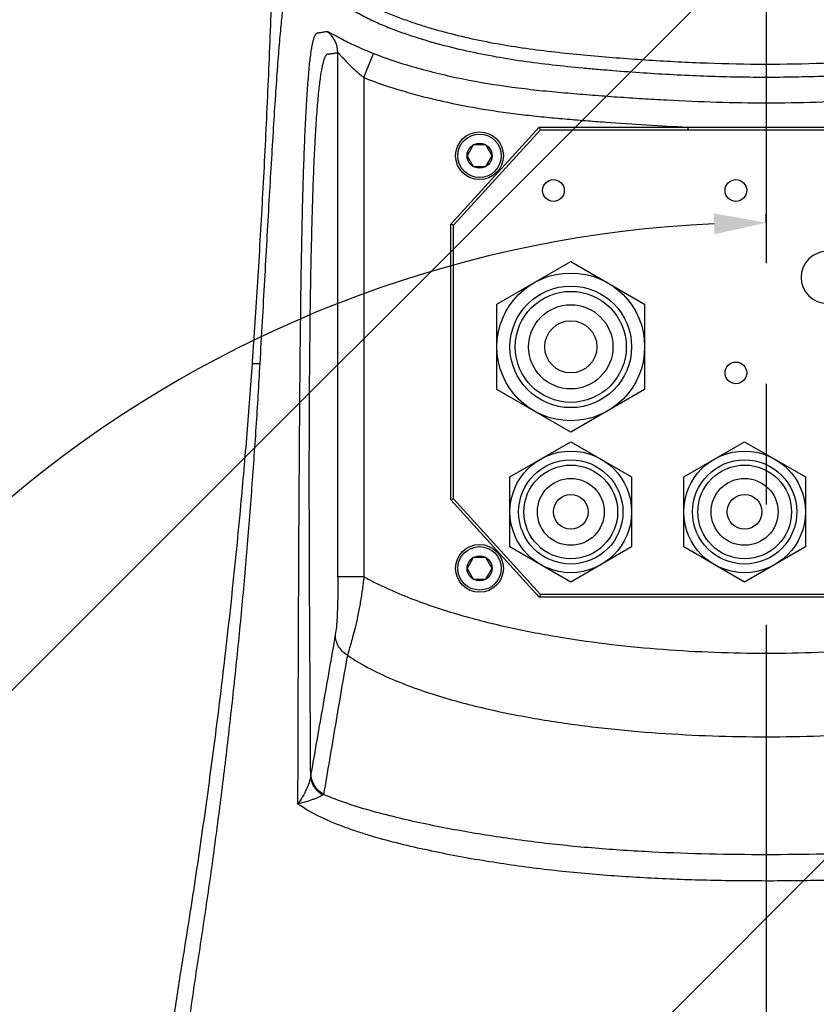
# Model space of a CAD drawing. Header units: millimetres. Extents: x 16 to 3344, y 34 to 2360.
# Tile 65 of 101: x 1954 to 2046, y 1885 to 1999. Entities that reach past the tile are written whole.
import ezdxf

# ---------------------------------------------------------------- set-up
doc = ezdxf.new("R2010")
doc.units = ezdxf.units.MM
doc.header["$LTSCALE"] = 185.02
doc.header["$PDMODE"] = 3
doc.header["$PDSIZE"] = 0.3
doc.linetypes.add('CENTER', pattern=[0.6, 0.375, -0.075, 0.075, -0.075])
doc.layers.get('0').update_dxf_attribs({"linetype": 'CONTINUOUS'})
doc.layers.get('Defpoints').update_dxf_attribs({"linetype": 'CONTINUOUS'})
for name, color, linetype in [('DEFAULT_1', 7, 'CENTER'), ('new_view_7_VBL27', 7, 'CONTINUOUS'), ('TOP_ASM_PBL30', 7, 'CONTINUOUS')]:
    doc.layers.add(name, color=color, linetype=linetype)
doc.styles.get("Standard").update_dxf_attribs({"font": 'malgun.ttf'})
doc.dimstyles.new('DIMSTYLE_4', dxfattribs={"dimtxt": 16, "dimasz": 6, "dimexe": 1, "dimexo": 0.5, "dimgap": 4, "dimtad": 1, "dimdec": 1, "dimdsep": 46, "dimtxsty": 'Standard', "dimblk": '_FILLED', "dimblk1": '_FILLED', "dimblk2": '_FILLED', "dimcen": 0.09, "dimclrt": 134, "dimazin": 2, "dimtp": 0.5, "dimtm": 0.5, "dimtfac": 1, "dimtdec": 65535, "dimtofl": 0, "dimtmove": 0, "dimatfit": 3, "dimldrblk": '_FILLED', "dimfxl": 1, "dimtolj": 1, "dimarcsym": 0})
doc.dimstyles.new('DIMSTYLE_6', dxfattribs={"dimtxt": 16, "dimasz": 6, "dimexe": 1, "dimexo": 0.5, "dimtad": 1, "dimdsep": 46, "dimtxsty": 'Standard', "dimblk": '_FILLED', "dimblk1": '_FILLED', "dimblk2": '_FILLED', "dimcen": 0.09, "dimclrt": 134, "dimazin": 2, "dimtp": 0.8, "dimtm": 0.8, "dimtfac": 1, "dimtofl": 0, "dimtmove": 0, "dimatfit": 1, "dimldrblk": '_FILLED', "dimfxl": 1, "dimtolj": 1, "dimarcsym": 0})

# ---------------------------------------------------------------- blocks, each defined once
blk = doc.blocks.new('_FILLED')
at = {"color": 0, "linetype": 'ByBlock'}
blk.add_solid([(0, 0), (-1, 0.2), (-1, -0.2)], dxfattribs=at)
blk = doc.blocks.new('*D6')
at = {"color": 0, "lineweight": -2, "transparency": 16777216}
for p, q in [((2040, 1975.2), (2040, 1976.2)), ((1962.4, 1729.08), (1961.82, 1728.26))]:
    blk.add_line(p, q, dxfattribs=at)
blk.add_arc((2040, 1839.91), 135.29, 92.5411, 232.4589, dxfattribs=at)
at = {"layer": 'Defpoints', "color": 0, "transparency": 16777216}
for p in [(2040, 1974.7), (2040, 1973.35), (1938.93, 1929.85), (1963.46, 1730.6), (1962.68, 1729.49)]:
    blk.add_point(p, dxfattribs=at)
at = {"color": 0, "lineweight": -2, "transparency": 16777216, "xscale": 6, "yscale": 6, "zscale": 6}
for p, rotation in [((2040, 1975.2), 1.270567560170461), ((1962.4, 1729.08), 323.7294324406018)]:
    blk.add_blockref('_FILLED', p, dxfattribs=dict(at, rotation=rotation))
at = {"color": 134, "transparency": 16777216, "insert": (1886.81, 1888.21), "char_height": 16, "width": 47.4667, "attachment_point": 2, "rotation": 72.5, "line_spacing_factor": 0.9}
blk.add_mtext('\\A1;145°', dxfattribs=at)
blk = doc.blocks.new('*D7')
at = {"color": 0, "lineweight": -2, "transparency": 16777216}
for p, q in [((2040, 2041.91), (2040, 2096.33)), ((1809.42, 1310.61), (1778.21, 1266.03))]:
    blk.add_line(p, q, dxfattribs=at)
blk.add_arc((2040, 1639.91), 455.42, 90.7549, 234.2451, dxfattribs=at)
at = {"layer": 'Defpoints', "color": 0, "transparency": 16777216}
for p in [(2040, 2041.41), (2040, 2036.86), (1699.79, 1942.67), (1812.32, 1314.75), (1809.71, 1311.02)]:
    blk.add_point(p, dxfattribs=at)
at = {"color": 0, "lineweight": -2, "transparency": 16777216, "xscale": 6, "yscale": 6, "zscale": 6}
for p, rotation in [((2040, 2095.33), 0.3774296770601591), ((1778.78, 1266.85), 324.6225703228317)]:
    blk.add_blockref('_FILLED', p, dxfattribs=dict(at, rotation=rotation))
at = {"color": 134, "transparency": 16777216, "insert": (1581.5, 1784.47), "char_height": 16, "width": 47.4667, "attachment_point": 2, "rotation": 72.5, "line_spacing_factor": 0.9}
blk.add_mtext('\\A1;145°', dxfattribs=at)
blk = doc.blocks.new('*D10')
at = {"color": 0, "lineweight": -2, "transparency": 16777216}
for p, q in [((2366.98, 1880.57), (2439.64, 1934.05)), ((2439.64, 1934.05), (2492.25, 1934.05)), ((2039.91, 1639.91), (2040.09, 1639.91)), ((2040, 1639.82), (2040, 1640))]:
    blk.add_line(p, q, dxfattribs=at)
at = {"layer": 'Defpoints', "color": 0, "transparency": 16777216}
for p in [(2362.15, 1877.02), (1717.85, 1402.8)]:
    blk.add_point(p, dxfattribs=at)
at = {"color": 0, "lineweight": -2, "transparency": 16777216, "xscale": 6, "yscale": 6, "zscale": 6, "rotation": 216.3534432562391}
blk.add_blockref('_FILLED', (2362.15, 1877.02), dxfattribs=at)
at = {"color": 134, "transparency": 16777216, "insert": (2437.19, 1956.01), "char_height": 16, "width": 58.1333, "attachment_point": 1, "line_spacing_factor": 0.9}
blk.add_mtext('\\A1;%%c800', dxfattribs=at)
blk = doc.blocks.new('TOP_ASM_PBL30', base_point=(2057.58, 1948.59))
at = {"layer": 'TOP_ASM_PBL30', "color": 7}
for p, q in [((2008.27, 1978.74), (2008.27, 2039.08)), ((2011.27, 2036.21), (2012.38, 2038.99)), ((2011.27, 2036.21), (2011.27, 1978.74)), ((2021.28, 2019.33), (2031.45, 2030.51)), ((2021.58, 2019.21), (2031.58, 2030.21)), ((2031.58, 2030.21), (2031.45, 2030.51)), ((2031.45, 2030.51), (2048.55, 2030.51)), ((2031.58, 2030.21), (2085.08, 2030.21)), ((2048.55, 2030.51), (2048.55, 2030.21)), ((2023.86, 2028.46), (2023.14, 2027.21)), ((2025.3, 2028.46), (2023.86, 2028.46)), ((2026.02, 2027.21), (2025.3, 2028.46)), ((2023.14, 2027.21), (2023.86, 2025.96)), ((2025.3, 2025.96), (2026.02, 2027.21)), ((2023.86, 2025.96), (2025.3, 2025.96)), ((2021.28, 1987.6), (2021.28, 2019.33)), ((2021.58, 2019.21), (2021.28, 2019.33)), ((2021.58, 1987.71), (2021.58, 2019.21)), ((2026.58, 2010.12), (2035.08, 2015.03)), ((2035.08, 2015.03), (2043.58, 2010.12)), ((2026.58, 2000.3), (2026.58, 2010.12)), ((2043.58, 2010.12), (2043.58, 2000.3)), ((1998.44, 2003.3), (1998.46, 2003.48)), ((1998.44, 2003.3), (1999.33, 2003.3)), ((2035.08, 1995.4), (2026.58, 2000.3)), ((2043.58, 2000.3), (2035.08, 1995.4)), ((2028.08, 1990.25), (2035.08, 1994.29)), ((2035.08, 1994.29), (2042.08, 1990.25)), ((2048.08, 1990.25), (2055.08, 1994.29)), ((2055.08, 1994.29), (2062.08, 1990.25)), ((2028.08, 1982.17), (2028.08, 1990.25)), ((2042.08, 1990.25), (2042.08, 1982.17)), ((2048.08, 1982.17), (2048.08, 1990.25)), ((2062.08, 1990.25), (2062.08, 1982.17)), ((2021.58, 1987.71), (2021.28, 1987.6)), ((2031.45, 1976.41), (2021.28, 1987.6)), ((2031.58, 1976.71), (2021.58, 1987.71)), ((2035.08, 1978.13), (2028.08, 1982.17)), ((2042.08, 1982.17), (2035.08, 1978.13)), ((2055.08, 1978.13), (2048.08, 1982.17)), ((2062.08, 1982.17), (2055.08, 1978.13)), ((2023.86, 1980.96), (2023.14, 1979.71)), ((2025.3, 1980.96), (2023.86, 1980.96)), ((2026.02, 1979.71), (2025.3, 1980.96)), ((2023.14, 1979.71), (2023.86, 1978.46)), ((2025.3, 1978.46), (2026.02, 1979.71)), ((2023.86, 1978.46), (2025.3, 1978.46)), ((2031.58, 1976.71), (2031.45, 1976.41)), ((2085.21, 1976.41), (2031.45, 1976.41)), ((2085.08, 1976.71), (2031.58, 1976.71))]:
    blk.add_line(p, q, dxfattribs=at)
for centre, radius in [((2024.58, 2027.21), 2.75), ((2024.58, 2027.21), 2.5), ((2024.58, 2027.21), 1.44), ((2033.08, 2023.21), 1.25), ((2054.08, 2023.21), 1.25), ((2035.08, 2005.21), 8.5), ((2035.08, 2005.21), 7), ((2035.08, 2005.21), 6.39), ((2035.08, 2005.21), 4.85), ((2035.08, 2005.21), 3), ((2054.08, 2002.21), 1.25), ((2035.08, 1986.21), 7), ((2055.08, 1986.21), 7), ((2035.08, 1986.21), 6), ((2035.08, 1986.21), 5.39), ((2055.08, 1986.21), 6), ((2055.08, 1986.21), 5.39), ((2035.08, 1986.21), 3.85), ((2055.08, 1986.21), 3.85), ((2035.08, 1986.21), 2), ((2055.08, 1986.21), 2), ((2024.58, 1979.71), 2.75), ((2024.58, 1979.71), 2.5), ((2024.58, 1979.71), 1.44)]:
    blk.add_circle(centre, radius, dxfattribs=at)
for centre, radius, start, end in [((2005.27, 2039.08), 3, 0.0306, 54.7901), ((2057.58, 4261.59), 2231.1, 269.7681, 270.2319), ((2064.58, 2013.21), 3, 90, 270), ((2006.78, 1953.3), 0.412, 112.1228, 129.8359)]:
    blk.add_arc(centre, radius, start, end, dxfattribs=at)
for points, knots in [([(1998.46, 2003.48), (1998.56, 2005), (1998.77, 2008.07), (1999.17, 2014.33), (1999.64, 2022.35), (2000.14, 2032.2), (2000.49, 2040.57), (2000.73, 2047.38), (2000.89, 2052.56), (2001.03, 2057.77), (2001.12, 2062.14), (2001.18, 2065.65), (2001.22, 2068.29), (2001.26, 2070.94), (2001.29, 2073.59), (2001.31, 2076.24), (2001.33, 2078.45), (2001.33, 2080.22), (2001.32, 2082), (2001.32, 2083.33), (2001.34, 2084.21)], [0, 0, 0, 0, 0.056591, 0.114304, 0.232825, 0.355003, 0.48026, 0.543858, 0.608002, 0.672615, 0.73762, 0.770245, 0.802939, 0.835693, 0.868495, 0.901337, 0.934208, 0.950652, 0.967099, 1, 1, 1, 1]), ([(1999.33, 2003.3), (1999.42, 2004.91), (1999.6, 2008.1), (1999.95, 2014.33), (2000.29, 2020.4), (2000.63, 2026.25), (2000.88, 2030.3), (2001.11, 2034.03), (2001.34, 2037.35), (2001.54, 2039.83), (2001.69, 2041.55), (2001.8, 2042.65), (2001.9, 2043.61), (2002.01, 2044.44), (2002.11, 2045.14), (2002.2, 2045.71), (2002.3, 2046.16), (2002.39, 2046.49), (2002.48, 2046.72), (2002.58, 2046.85), (2002.68, 2046.94), (2002.77, 2047.02), (2002.86, 2047.1), (2002.97, 2047.21), (2003.12, 2047.34), (2003.3, 2047.5), (2003.48, 2047.66), (2003.72, 2047.87), (2004.01, 2048.14), (2004.37, 2048.45), (2004.72, 2048.77), (2005.2, 2049.2), (2005.55, 2049.52), (2005.79, 2049.73)], [0, 0, 0, 0, 0.100603, 0.199506, 0.390019, 0.480073, 0.565165, 0.643677, 0.713535, 0.773103, 0.798785, 0.821679, 0.841766, 0.859158, 0.873832, 0.88584, 0.895453, 0.902648, 0.907349, 0.910447, 0.913012, 0.915477, 0.917965, 0.920451, 0.925425, 0.930398, 0.935371, 0.940344, 0.950289, 0.960234, 0.970177, 0.980119, 1, 1, 1, 1]), ([(2005.79, 2049.73), (2005.78, 2049.59), (2005.78, 2049.37), (2005.81, 2049.08), (2005.87, 2048.8), (2005.96, 2048.44), (2006.1, 2048.03), (2006.27, 2047.63), (2006.48, 2047.24), (2006.71, 2046.87), (2006.97, 2046.52), (2007.26, 2046.19), (2007.66, 2045.77), (2008.19, 2045.27), (2008.88, 2044.73), (2009.59, 2044.23), (2010.34, 2043.78), (2011.36, 2043.21), (2012.67, 2042.57), (2014.28, 2041.9), (2016.46, 2041.09), (2019.25, 2040.23), (2022.63, 2039.37), (2026.06, 2038.67), (2029.51, 2038.11), (2032.97, 2037.67), (2035.87, 2037.38), (2038.19, 2037.17), (2040.51, 2036.98), (2043.42, 2036.76), (2046.9, 2036.55), (2051.56, 2036.34), (2057.38, 2036.22), (2063.2, 2036.33), (2067.86, 2036.53), (2071.35, 2036.74), (2074.83, 2036.99), (2078.31, 2037.29), (2081.79, 2037.63), (2085.26, 2038.05), (2088.71, 2038.6), (2092.14, 2039.28), (2095.53, 2040.13), (2098.32, 2040.97), (2100.51, 2041.75), (2102.13, 2042.41), (2103.71, 2043.15), (2104.98, 2043.86), (2105.96, 2044.5), (2106.66, 2045.02), (2107.32, 2045.59), (2107.93, 2046.21), (2108.48, 2046.9), (2108.85, 2047.53), (2109.07, 2048.07), (2109.18, 2048.41), (2109.26, 2048.69), (2109.31, 2048.91), (2109.35, 2049.12), (2109.37, 2049.27), (2109.37, 2049.34)], [0, 0, 0, 0, 0.00386, 0.005808, 0.007761, 0.011665, 0.015567, 0.019471, 0.023377, 0.027283, 0.031189, 0.035096, 0.039002, 0.046814, 0.054627, 0.06244, 0.070253, 0.078066, 0.093692, 0.109318, 0.124945, 0.156196, 0.187448, 0.2187, 0.249954, 0.281207, 0.312461, 0.328088, 0.343715, 0.37497, 0.406224, 0.437478, 0.499984, 0.562489, 0.593743, 0.624998, 0.656252, 0.687506, 0.718761, 0.750015, 0.781268, 0.812521, 0.843773, 0.875024, 0.890651, 0.906278, 0.921903, 0.937527, 0.94534, 0.953153, 0.960965, 0.968776, 0.976585, 0.98439, 0.988294, 0.992196, 0.994149, 0.996102, 0.998054, 1, 1, 1, 1]), ([(2007.29, 2049.68), (2007.29, 2049.65), (2007.28, 2049.58), (2007.28, 2049.47), (2007.28, 2049.37), (2007.3, 2049.26), (2007.32, 2049.16), (2007.36, 2049.03), (2007.4, 2048.86), (2007.47, 2048.66), (2007.57, 2048.4), (2007.72, 2048.08), (2007.94, 2047.73), (2008.2, 2047.4), (2008.47, 2047.08), (2008.86, 2046.69), (2009.39, 2046.23), (2010.06, 2045.72), (2010.76, 2045.27), (2011.73, 2044.71), (2012.97, 2044.08), (2014.51, 2043.42), (2016.08, 2042.83), (2017.66, 2042.29), (2019.27, 2041.81), (2021.42, 2041.22), (2024.13, 2040.57), (2027.42, 2039.95), (2030.73, 2039.45), (2034.06, 2039.06), (2037.39, 2038.74), (2040.73, 2038.46), (2044.06, 2038.22), (2047.41, 2038.03), (2051.87, 2037.83), (2057.44, 2037.72), (2064.14, 2037.84), (2069.71, 2038.13), (2074.16, 2038.44), (2077.5, 2038.72), (2080.83, 2039.03), (2084.16, 2039.42), (2087.47, 2039.91), (2090.76, 2040.52), (2093.48, 2041.15), (2095.63, 2041.73), (2097.24, 2042.21), (2098.83, 2042.74), (2100.4, 2043.32), (2101.94, 2043.97), (2103.19, 2044.58), (2104.16, 2045.13), (2104.87, 2045.57), (2105.56, 2046.06), (2106.09, 2046.5), (2106.5, 2046.89), (2106.79, 2047.19), (2107.06, 2047.51), (2107.3, 2047.85), (2107.51, 2048.22), (2107.65, 2048.54), (2107.74, 2048.8), (2107.8, 2049), (2107.85, 2049.2), (2107.87, 2049.34), (2107.88, 2049.41)], [0, 0, 0, 0, 0.000977, 0.001953, 0.002929, 0.003906, 0.004882, 0.005859, 0.007812, 0.009765, 0.011718, 0.015623, 0.019527, 0.023433, 0.027339, 0.031245, 0.039056, 0.046868, 0.05468, 0.062493, 0.078116, 0.093741, 0.109366, 0.124991, 0.140617, 0.156243, 0.187492, 0.218742, 0.249992, 0.281243, 0.312495, 0.343746, 0.374997, 0.406249, 0.437501, 0.500001, 0.562502, 0.625003, 0.656254, 0.687506, 0.718757, 0.750008, 0.781259, 0.812508, 0.843758, 0.859384, 0.875009, 0.890635, 0.90626, 0.921885, 0.937508, 0.945321, 0.953133, 0.960945, 0.968756, 0.972663, 0.976569, 0.980475, 0.984381, 0.988285, 0.99219, 0.994143, 0.996096, 0.998049, 1, 1, 1, 1]), ([(2003.68, 1952.58), (2003.69, 1955.29), (2003.71, 1960.71), (2003.74, 1971.56), (2003.79, 1982.41), (2003.85, 1991.92), (2003.89, 1997.36), (2003.93, 2002.75), (2003.99, 2008.1), (2004.06, 2013.38), (2004.13, 2017.23), (2004.21, 2020.97), (2004.31, 2024.54), (2004.42, 2027.9), (2004.55, 2030.97), (2004.7, 2033.69), (2004.86, 2036), (2005.01, 2037.66), (2005.14, 2038.76), (2005.24, 2039.43), (2005.34, 2039.99), (2005.44, 2040.44), (2005.53, 2040.76), (2005.6, 2040.96), (2005.66, 2041.08), (2005.71, 2041.18), (2005.76, 2041.26), (2005.82, 2041.31), (2005.89, 2041.35), (2005.99, 2041.37), (2006.1, 2041.38), (2006.21, 2041.39), (2006.36, 2041.41), (2006.55, 2041.44), (2006.78, 2041.48), (2006.93, 2041.52), (2007, 2041.53)], [0, 0, 0, 0, 0.090216, 0.180422, 0.361186, 0.451805, 0.497059, 0.542179, 0.631409, 0.675179, 0.718052, 0.759675, 0.799573, 0.837131, 0.871564, 0.901996, 0.927821, 0.948761, 0.957395, 0.964832, 0.971107, 0.976268, 0.980377, 0.982066, 0.983524, 0.984754, 0.985765, 0.986585, 0.987281, 0.988561, 0.989817, 0.991089, 0.992358, 0.994897, 0.997444, 1, 1, 1, 1]), ([(2007, 2041.53), (2007.01, 2041.54), (2007.03, 2041.53), (2007.06, 2041.52), (2007.11, 2041.51), (2007.19, 2041.47), (2007.32, 2041.41), (2007.5, 2041.31), (2007.73, 2041.18), (2008, 2041.04), (2008.31, 2040.87), (2008.79, 2040.61), (2009.47, 2040.27), (2010.37, 2039.84), (2011.35, 2039.41), (2012.03, 2039.13), (2012.38, 2038.99)], [0, 0, 0, 0, 0.003589, 0.009297, 0.017215, 0.027354, 0.054342, 0.090081, 0.134037, 0.185732, 0.244727, 0.3105, 0.459879, 0.628724, 0.810947, 1, 1, 1, 1]), ([(2005.15, 1955.88), (2005.12, 1961.01), (2005.07, 1968.71), (2005.01, 1978.98), (2004.99, 1986.7), (2004.99, 1994.43), (2005.02, 2000.85), (2005.07, 2005.95), (2005.11, 2009.72), (2005.17, 2013.43), (2005.25, 2017.06), (2005.34, 2020.58), (2005.44, 2023.93), (2005.57, 2027.06), (2005.72, 2029.9), (2005.86, 2032.05), (2005.99, 2033.58), (2006.08, 2034.57), (2006.18, 2035.45), (2006.28, 2036.22), (2006.38, 2036.89), (2006.49, 2037.46), (2006.6, 2037.92), (2006.7, 2038.3), (2006.8, 2038.55), (2006.88, 2038.71), (2006.94, 2038.81), (2007.03, 2038.91), (2007.16, 2038.95), (2007.27, 2038.95), (2007.38, 2038.95), (2007.49, 2038.96), (2007.61, 2038.98), (2007.72, 2038.99), (2007.87, 2039.01), (2008.05, 2039.04), (2008.2, 2039.07), (2008.27, 2039.08)], [0, 0, 0, 0, 0.182248, 0.273481, 0.364959, 0.456549, 0.547821, 0.593048, 0.637806, 0.681881, 0.724989, 0.766754, 0.806668, 0.844059, 0.878055, 0.907724, 0.920751, 0.932519, 0.943015, 0.952252, 0.960253, 0.967054, 0.972703, 0.977264, 0.980825, 0.982259, 0.983473, 0.985292, 0.986691, 0.988016, 0.989336, 0.990659, 0.991987, 0.993315, 0.994646, 0.997316, 1, 1, 1, 1]), ([(2008.27, 2039.08), (2008.28, 2039.08), (2008.29, 2039.08), (2008.32, 2039.06), (2008.35, 2039.03), (2008.39, 2038.99), (2008.44, 2038.94), (2008.52, 2038.85), (2008.63, 2038.72), (2008.79, 2038.56), (2008.96, 2038.37), (2009.14, 2038.17), (2009.34, 2037.96), (2009.55, 2037.74), (2009.85, 2037.45), (2010.24, 2037.08), (2010.74, 2036.64), (2011.09, 2036.35), (2011.27, 2036.21)], [0, 0, 0, 0, 0.003608, 0.01066, 0.021341, 0.035445, 0.052719, 0.072848, 0.120304, 0.175449, 0.236553, 0.302294, 0.371722, 0.444167, 0.519096, 0.674769, 0.835942, 1, 1, 1, 1]), ([(2012.38, 2038.99), (2013.26, 2038.64), (2015.06, 2038), (2017.81, 2037.18), (2020.58, 2036.49), (2024.31, 2035.7), (2028.09, 2035.12), (2031.88, 2034.69), (2034.73, 2034.43), (2037.58, 2034.2), (2040.43, 2033.98), (2043.28, 2033.79), (2047.09, 2033.57), (2051.86, 2033.36), (2057.58, 2033.28), (2063.3, 2033.36), (2068.06, 2033.57), (2071.87, 2033.79), (2074.73, 2033.98), (2077.58, 2034.2), (2080.43, 2034.43), (2083.28, 2034.69), (2087.07, 2035.12), (2090.84, 2035.7), (2094.58, 2036.49), (2097.35, 2037.19), (2100.09, 2038), (2101.89, 2038.64), (2102.78, 2038.99)], [0, 0, 0, 0, 0.031247, 0.062495, 0.093745, 0.124995, 0.187488, 0.218739, 0.249991, 0.281242, 0.312494, 0.343745, 0.374997, 0.437499, 0.5, 0.562501, 0.625002, 0.656254, 0.687505, 0.718757, 0.750009, 0.78126, 0.812511, 0.875004, 0.906254, 0.937503, 0.968753, 1, 1, 1, 1]), ([(2011.27, 2036.21), (2012.73, 2035.62), (2014.98, 2034.87), (2018.03, 2034.03), (2021.09, 2033.29), (2024.97, 2032.54), (2028.88, 2032.01), (2032.02, 2031.67), (2034.38, 2031.45), (2036.74, 2031.26), (2039.88, 2031.01), (2043.82, 2030.75), (2046.97, 2030.58), (2048.55, 2030.51)], [0, 0, 0, 0, 0.124968, 0.187471, 0.249974, 0.374968, 0.499967, 0.562472, 0.624976, 0.68748, 0.749984, 0.874992, 1, 1, 1, 1]), ([(1988.3, 1884.21), (1988.3, 1884.84), (1988.3, 1886.08), (1988.32, 1887.96), (1988.35, 1889.83), (1988.4, 1892.33), (1988.49, 1895.45), (1988.64, 1899.19), (1988.83, 1902.93), (1989.14, 1907.92), (1989.54, 1912.9), (1990.03, 1917.87), (1990.44, 1921.59), (1990.89, 1925.31), (1991.38, 1929.03), (1991.91, 1932.73), (1992.49, 1936.44), (1993.04, 1940.14), (1993.58, 1943.85), (1994.09, 1947.56), (1994.75, 1952.51), (1995.51, 1958.71), (1996.35, 1966.15), (1997.11, 1973.61), (1997.78, 1981.07), (1998.37, 1988.51), (1998.81, 1994.7), (1999.12, 1999.63), (1999.26, 2002.08), (1999.33, 2003.3)], [0, 0, 0, 0, 0.01565, 0.031301, 0.046951, 0.062601, 0.093902, 0.125202, 0.156503, 0.187803, 0.250403, 0.281704, 0.313005, 0.344305, 0.375606, 0.406906, 0.438207, 0.469508, 0.500808, 0.532109, 0.563409, 0.62601, 0.688611, 0.751212, 0.813801, 0.876285, 0.938463, 0.969339, 1, 1, 1, 1]), ([(1990.39, 1934.37), (1990.64, 1935.88), (1991, 1938.14), (1991.47, 1941.15), (1991.93, 1944.14), (1992.48, 1947.87), (1993.32, 1953.8), (1994.3, 1961.14), (1995.7, 1972.67), (1996.88, 1984.02), (1997.73, 1993.81), (1998.15, 1999.27), (1998.35, 2001.96), (1998.44, 2003.3)], [0, 0, 0, 0, 0.065999, 0.098874, 0.131663, 0.196964, 0.261875, 0.390405, 0.517029, 0.763652, 0.883217, 0.941969, 1, 1, 1, 1]), ([(2008.27, 1978.74), (2008.27, 1977.99), (2008.27, 1976.55), (2008.23, 1974.85), (2008.16, 1973.68), (2008.1, 1972.89), (2008.03, 1972.37), (2007.98, 1972.07)], [0, 0, 0, 0, 0.338851, 0.643599, 0.765397, 0.862657, 1, 1, 1, 1]), ([(2011.27, 1978.74), (2011.08, 1978.74), (2010.71, 1978.74), (2010.17, 1978.74), (2009.68, 1978.74), (2009.14, 1978.74), (2008.68, 1978.74), (2008.37, 1978.74), (2008.27, 1978.74)], [0, 0, 0, 0, 0.18832, 0.369933, 0.538353, 0.687572, 0.907985, 1, 1, 1, 1]), ([(2011.27, 1978.74), (2011.24, 1978.47), (2011.18, 1977.95), (2011.04, 1976.91), (2010.84, 1975.65), (2010.57, 1974.22), (2010.28, 1972.94), (2010, 1971.86), (2009.75, 1970.97), (2009.54, 1970.28), (2009.42, 1969.88), (2009.37, 1969.7)], [0, 0, 0, 0, 0.085934, 0.171521, 0.339633, 0.498973, 0.642755, 0.765057, 0.863443, 0.939961, 1, 1, 1, 1]), ([(2011.27, 1978.74), (2011.7, 1978.5), (2012.58, 1978.04), (2014.37, 1977.19), (2016.66, 1976.23), (2019.46, 1975.23), (2022.29, 1974.34), (2025.16, 1973.57), (2029.02, 1972.66), (2033.89, 1971.74), (2039.78, 1970.92), (2045.7, 1970.35), (2051.63, 1970.02), (2057.58, 1969.91), (2063.52, 1970.02), (2069.46, 1970.35), (2075.38, 1970.92), (2081.27, 1971.74), (2087.11, 1972.85), (2091.92, 1974.05), (2095.7, 1975.23), (2098.5, 1976.24), (2100.78, 1977.2), (2102.57, 1978.05), (2103.45, 1978.5), (2103.89, 1978.74)], [0, 0, 0, 0, 0.015626, 0.031251, 0.0625, 0.09375, 0.125001, 0.156252, 0.187503, 0.250001, 0.312501, 0.375001, 0.437503, 0.500004, 0.562506, 0.625007, 0.687508, 0.750007, 0.812505, 0.874999, 0.90625, 0.9375, 0.968749, 0.984374, 1, 1, 1, 1]), ([(2007.98, 1972.07), (2007.52, 1969.41), (2006.58, 1964.08), (2005.65, 1958.76), (2005.18, 1956.1)], [0, 0, 0, 0, 0.500815, 1, 1, 1, 1]), ([(2009.37, 1969.7), (2009.17, 1969.82), (2008.78, 1970.13), (2008.34, 1970.71), (2008.06, 1971.37), (2007.98, 1971.84), (2007.98, 1972.07)], [0, 0, 0, 0, 0.254703, 0.506194, 0.754386, 1, 1, 1, 1]), ([(2009.37, 1969.7), (2009.13, 1968.36), (2008.66, 1965.69), (2007.99, 1961.68), (2007.31, 1957.68), (2006.86, 1955.02), (2006.63, 1953.68)], [0, 0, 0, 0, 0.250819, 0.500458, 0.750144, 1, 1, 1, 1]), ([(2009.37, 1969.7), (2010.23, 1969.12), (2012.03, 1968.08), (2014.85, 1966.78), (2017.75, 1965.68), (2020.71, 1964.74), (2023.7, 1963.93), (2027.74, 1963), (2032.83, 1962.07), (2038.98, 1961.26), (2045.17, 1960.71), (2051.37, 1960.39), (2057.57, 1960.29), (2063.78, 1960.39), (2069.98, 1960.71), (2076.16, 1961.26), (2082.32, 1962.07), (2087.41, 1963), (2091.44, 1963.93), (2094.43, 1964.74), (2097.39, 1965.68), (2100.3, 1966.78), (2103.12, 1968.07), (2104.92, 1969.11), (2105.78, 1969.68)], [0, 0, 0, 0, 0.03124, 0.062483, 0.093733, 0.124984, 0.156235, 0.187487, 0.249987, 0.312489, 0.374991, 0.437497, 0.5, 0.562505, 0.625009, 0.687513, 0.750014, 0.812513, 0.843766, 0.875016, 0.906267, 0.937517, 0.968761, 1, 1, 1, 1]), ([(2005.15, 1955.88), (2005.14, 1955.76), (2005.1, 1955.51), (2004.99, 1955.12), (2004.85, 1954.71), (2004.61, 1954.14), (2004.23, 1953.42), (2003.87, 1952.86), (2003.68, 1952.58)], [0, 0, 0, 0, 0.099916, 0.210927, 0.3302, 0.455932, 0.721269, 1, 1, 1, 1]), ([(2005.18, 1956.1), (2005.18, 1956.08), (2005.17, 1956.01), (2005.16, 1955.94), (2005.15, 1955.88)], [0, 0, 0, 0, 0.225209, 1, 1, 1, 1]), ([(2006.52, 1953.62), (2006.32, 1953.74), (2005.94, 1954.03), (2005.51, 1954.58), (2005.23, 1955.21), (2005.15, 1955.66), (2005.15, 1955.88)], [0, 0, 0, 0, 0.257974, 0.510357, 0.757229, 1, 1, 1, 1]), ([(2006.63, 1953.68), (2006.41, 1953.81), (2006.02, 1954.12), (2005.56, 1954.7), (2005.26, 1955.37), (2005.18, 1955.86), (2005.18, 1956.1)], [0, 0, 0, 0, 0.254632, 0.506129, 0.754355, 1, 1, 1, 1]), ([(2006.52, 1953.62), (2006.46, 1953.57), (2006.3, 1953.47), (2006.04, 1953.34), (2005.72, 1953.21), (2005.23, 1953.03), (2004.55, 1952.81), (2003.98, 1952.66), (2003.68, 1952.58)], [0, 0, 0, 0, 0.080256, 0.179868, 0.294019, 0.419388, 0.695906, 1, 1, 1, 1]), ([(2108.52, 1953.67), (2107.61, 1953.28), (2105.72, 1952.57), (2102.78, 1951.69), (2099.74, 1950.92), (2096.63, 1950.23), (2093.46, 1949.61), (2090.26, 1949.05), (2087.03, 1948.56), (2082.7, 1947.99), (2077.26, 1947.44), (2070.71, 1947.02), (2064.15, 1946.78), (2057.57, 1946.72), (2051, 1946.79), (2044.43, 1947.02), (2037.88, 1947.45), (2031.36, 1948.1), (2025.96, 1948.87), (2021.68, 1949.61), (2018.52, 1950.23), (2015.4, 1950.92), (2012.36, 1951.69), (2009.43, 1952.58), (2007.54, 1953.29), (2006.63, 1953.68)], [0, 0, 0, 0, 0.028841, 0.058548, 0.088941, 0.119849, 0.151108, 0.182586, 0.214194, 0.24587, 0.30931, 0.372822, 0.436393, 0.500011, 0.563628, 0.627199, 0.690711, 0.754151, 0.817431, 0.848909, 0.880167, 0.911073, 0.941461, 0.971162, 1, 1, 1, 1]), ([(2108.78, 1951.02), (2107.84, 1950.57), (2105.87, 1949.78), (2102.82, 1948.8), (2099.65, 1947.96), (2096.41, 1947.22), (2093.12, 1946.56), (2088.68, 1945.78), (2083.07, 1945), (2076.29, 1944.35), (2070.62, 1944), (2066.08, 1943.83), (2062.66, 1943.75), (2059.25, 1943.71), (2055.84, 1943.72), (2052.43, 1943.75), (2047.88, 1943.86), (2042.2, 1944.12), (2035.41, 1944.65), (2028.65, 1945.44), (2023.08, 1946.35), (2018.68, 1947.23), (2015.44, 1947.97), (2012.79, 1948.68), (2010.73, 1949.32), (2008.73, 1950.01), (2006.32, 1950.99), (2004.52, 1952), (2003.68, 1952.58)], [0, 0, 0, 0, 0.029276, 0.059248, 0.089824, 0.120871, 0.152238, 0.183802, 0.247206, 0.310746, 0.374353, 0.40618, 0.43802, 0.46987, 0.501727, 0.533577, 0.565417, 0.629054, 0.692629, 0.756118, 0.819349, 0.850711, 0.881751, 0.912318, 0.927382, 0.942281, 0.971544, 1, 1, 1, 1]), ([(1986.33, 1884.21), (1986.32, 1885.27), (1986.33, 1886.86), (1986.37, 1888.97), (1986.39, 1890.56), (1986.43, 1892.15), (1986.49, 1894.26), (1986.58, 1896.9), (1986.73, 1900.06), (1986.96, 1904.27), (1987.34, 1909.52), (1987.91, 1915.79), (1988.5, 1921), (1989.02, 1925.14), (1989.45, 1928.23), (1989.9, 1931.3), (1990.23, 1933.35), (1990.39, 1934.37)], [0, 0, 0, 0, 0.063017, 0.094521, 0.126021, 0.157515, 0.189002, 0.251944, 0.314838, 0.377669, 0.503097, 0.628134, 0.752689, 0.814758, 0.876673, 0.938424, 1, 1, 1, 1])]:
    blk.add_open_spline(points, degree=3, knots=knots, dxfattribs=at)
blk = doc.blocks.new('NEW_VIEW_7_VBL27', base_point=(2057.58, 1822.56))
at = {"layer": 'TOP_ASM_PBL30'}
blk.add_blockref('TOP_ASM_PBL30', (2057.58, 1948.59), dxfattribs=at)

msp = doc.modelspace()

# ---------------------------------------------------------------- linework, layer by layer
at = {"color": 134, "linetype": 'Continuous'}
for p, q in [((1641.168, 1609.364), (2070.546, 2038.742)), ((1659.967, 1515.11), (2164.8, 2019.943))]:
    msp.add_line(p, q, dxfattribs=at)
at = {"color": 7}
msp.add_arc((2040, 1639.91), 400, 305, 235, dxfattribs=at)
at = {"layer": 'DEFAULT_1', "color": 1}
msp.add_line((2040, 2039.91), (2040, 1639.91), dxfattribs=at)

# ---------------------------------------------------------------- block references
at = {"layer": 'new_view_7_VBL27'}
msp.add_blockref('NEW_VIEW_7_VBL27', (2040, 1778.26), dxfattribs=at)

# ---------------------------------------------------------------- dimensions: what is measured, and where the dimension line sits
at = {"color": 134}
for base, line1, line2, picture, middle in [((1699.791, 1942.671), ((2040, 2036.856), (2040, 2041.41)), ((1812.321, 1314.751), (1809.709, 1311.02)), '*D7', (1605.659, 1776.857)), ((1938.9312, 1929.8535), ((2040, 1973.352), (2040, 1974.705)), ((1963.4608, 1730.6006), (1962.6848, 1729.4924)), '*D6', (1910.9669, 1880.594))]:
    dim = msp.add_angular_dim_2l(base=base, line1=line1, line2=line2, dimstyle='DIMSTYLE_4', dxfattribs=at)
    dim.commit()
    dim.dimension.update_dxf_attribs({"geometry": picture, "text_midpoint": middle, "dimtype": 162})
dim = msp.add_diameter_dim_2p(p1=(1717.85, 1402.804), p2=(2362.15, 1877.016), text='%%c<>', dimstyle='DIMSTYLE_6', override={"dimtih": 1, "dimtoh": 1, "dimpost": '<>'}, dxfattribs=at)
dim.commit()
dim.dimension.update_dxf_attribs({"geometry": '*D10', "text_midpoint": (2466.256, 1934.047), "dimtype": 163})

doc.saveas('drawing.dxf')
